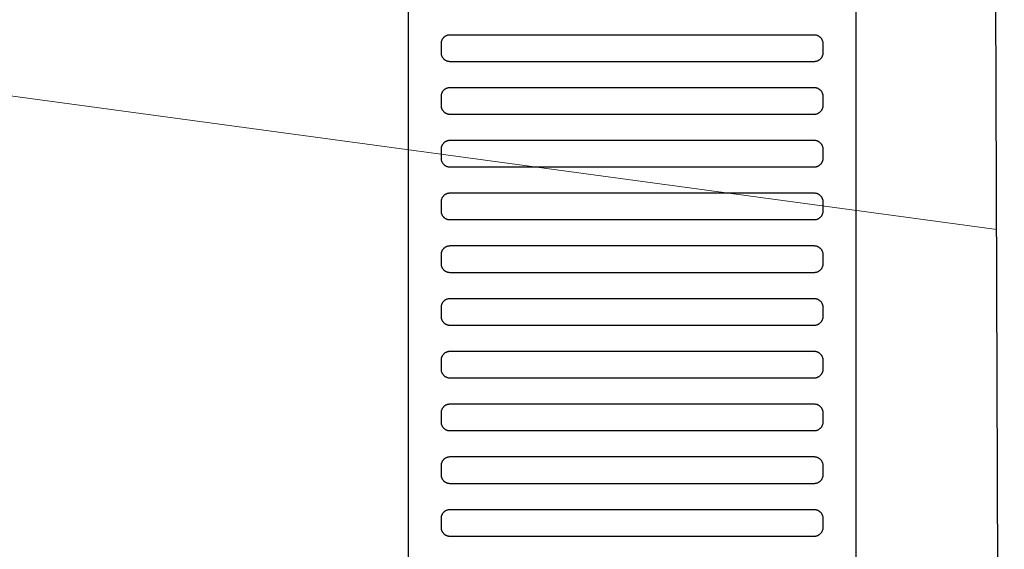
# Model space of a CAD drawing. Header units: millimetres. Extents: x -32221 to 212500, y 31663 to 93766.
# Tile 253 of 256: x 89884 to 90108, y 60002 to 60122. Entities that reach past the tile are written whole.
import ezdxf

# ---------------------------------------------------------------- set-up
doc = ezdxf.new("R2010")
doc.units = ezdxf.units.MM
doc.layers.add('kasetony', color=251, linetype='Continuous', lineweight=5)
doc.layers.add('Sciany', color=251, linetype='Continuous')
doc.layers.add('Wyposazenie', color=251, linetype='Continuous')

msp = doc.modelspace()

# ---------------------------------------------------------------- linework, layer by layer
at = {"layer": 'kasetony', "color": 251, "true_color": 0x636466}
for p, q in [((89080.013, 60213.201), (90106.219, 60074.366)), ((90106.219, 60074.366), (89080.013, 60213.201)), ((90106.219, 60074.366), (89080.013, 60213.201))]:
    msp.add_line(p, q, dxfattribs=at)
at = {"layer": 'Sciany', "color": 251, "true_color": 0x636466}
msp.add_line((90100.937, 61702.056), (90107.889, 59494.939), dxfattribs=at)
at = {"layer": 'Wyposazenie', "color": 251, "true_color": 0x636466}
for points in [[(90074.156, 59922.631), (90074.156, 61437.591), (89972.156, 61437.591), (89972.156, 59922.631)], [(90064.656, 60112.591), (90064.759, 60112.593), (90064.86, 60112.601), (90064.96, 60112.614), (90065.059, 60112.632), (90065.155, 60112.654), (90065.25, 60112.681), (90065.343, 60112.712), (90065.434, 60112.748), (90065.523, 60112.788), (90065.609, 60112.832), (90065.693, 60112.881), (90065.774, 60112.933), (90065.852, 60112.988), (90065.928, 60113.048), (90066, 60113.111), (90066.07, 60113.177), (90066.136, 60113.246), (90066.199, 60113.319), (90066.258, 60113.395), (90066.314, 60113.473), (90066.366, 60113.554), (90066.414, 60113.638), (90066.458, 60113.724), (90066.499, 60113.813), (90066.534, 60113.904), (90066.566, 60113.996), (90066.593, 60114.091), (90066.615, 60114.188), (90066.633, 60114.287), (90066.646, 60114.387), (90066.653, 60114.488), (90066.656, 60114.591), (90066.656, 60116.591), (90066.653, 60116.694), (90066.646, 60116.795), (90066.633, 60116.895), (90066.615, 60116.994), (90066.593, 60117.09), (90066.566, 60117.185), (90066.534, 60117.278), (90066.499, 60117.369), (90066.458, 60117.457), (90066.414, 60117.544), (90066.366, 60117.627), (90066.314, 60117.709), (90066.258, 60117.787), (90066.199, 60117.863), (90066.136, 60117.935), (90066.07, 60118.005), (90066, 60118.071), (90065.928, 60118.134), (90065.852, 60118.193), (90065.774, 60118.249), (90065.693, 60118.301), (90065.609, 60118.349), (90065.523, 60118.393), (90065.434, 60118.434), (90065.343, 60118.469), (90065.25, 60118.501), (90065.155, 60118.528), (90065.059, 60118.55), (90064.96, 60118.568), (90064.86, 60118.581), (90064.759, 60118.588), (90064.656, 60118.591), (89981.656, 60118.591), (89981.553, 60118.588), (89981.452, 60118.581), (89981.352, 60118.568), (89981.253, 60118.55), (89981.156, 60118.528), (89981.062, 60118.501), (89980.969, 60118.469), (89980.878, 60118.434), (89980.789, 60118.393), (89980.703, 60118.349), (89980.619, 60118.301), (89980.538, 60118.249), (89980.46, 60118.193), (89980.384, 60118.134), (89980.312, 60118.071), (89980.242, 60118.005), (89980.176, 60117.935), (89980.113, 60117.863), (89980.054, 60117.787), (89979.998, 60117.709), (89979.946, 60117.627), (89979.897, 60117.544), (89979.853, 60117.458), (89979.813, 60117.369), (89979.777, 60117.278), (89979.746, 60117.185), (89979.719, 60117.09), (89979.697, 60116.994), (89979.679, 60116.895), (89979.666, 60116.795), (89979.658, 60116.694), (89979.656, 60116.591), (89979.656, 60114.591), (89979.658, 60114.488), (89979.666, 60114.387), (89979.679, 60114.287), (89979.697, 60114.188), (89979.719, 60114.091), (89979.746, 60113.996), (89979.777, 60113.904), (89979.813, 60113.813), (89979.853, 60113.724), (89979.897, 60113.638), (89979.946, 60113.554), (89979.998, 60113.473), (89980.054, 60113.395), (89980.113, 60113.319), (89980.176, 60113.246), (89980.242, 60113.177), (89980.312, 60113.111), (89980.384, 60113.048), (89980.46, 60112.988), (89980.538, 60112.933), (89980.619, 60112.881), (89980.703, 60112.832), (89980.789, 60112.788), (89980.878, 60112.748), (89980.969, 60112.712), (89981.062, 60112.681), (89981.156, 60112.654), (89981.253, 60112.632), (89981.352, 60112.614), (89981.452, 60112.601), (89981.553, 60112.593), (89981.656, 60112.591)], [(90064.656, 60100.591), (90064.759, 60100.593), (90064.86, 60100.601), (90064.96, 60100.614), (90065.059, 60100.632), (90065.155, 60100.654), (90065.25, 60100.681), (90065.343, 60100.712), (90065.434, 60100.748), (90065.523, 60100.788), (90065.609, 60100.832), (90065.693, 60100.881), (90065.774, 60100.933), (90065.852, 60100.988), (90065.928, 60101.048), (90066, 60101.111), (90066.07, 60101.177), (90066.136, 60101.246), (90066.199, 60101.319), (90066.258, 60101.395), (90066.314, 60101.473), (90066.366, 60101.554), (90066.414, 60101.638), (90066.458, 60101.724), (90066.499, 60101.813), (90066.534, 60101.904), (90066.566, 60101.996), (90066.593, 60102.091), (90066.615, 60102.188), (90066.633, 60102.287), (90066.646, 60102.387), (90066.653, 60102.488), (90066.656, 60102.591), (90066.656, 60104.591), (90066.653, 60104.694), (90066.646, 60104.795), (90066.633, 60104.895), (90066.615, 60104.994), (90066.593, 60105.09), (90066.566, 60105.185), (90066.534, 60105.278), (90066.499, 60105.369), (90066.458, 60105.457), (90066.414, 60105.544), (90066.366, 60105.627), (90066.314, 60105.709), (90066.258, 60105.787), (90066.199, 60105.863), (90066.136, 60105.935), (90066.07, 60106.005), (90066, 60106.071), (90065.928, 60106.134), (90065.852, 60106.193), (90065.774, 60106.249), (90065.693, 60106.301), (90065.609, 60106.349), (90065.523, 60106.393), (90065.434, 60106.434), (90065.343, 60106.469), (90065.25, 60106.501), (90065.155, 60106.528), (90065.059, 60106.55), (90064.96, 60106.568), (90064.86, 60106.581), (90064.759, 60106.588), (90064.656, 60106.591), (89981.656, 60106.591), (89981.553, 60106.588), (89981.452, 60106.581), (89981.352, 60106.568), (89981.253, 60106.55), (89981.156, 60106.528), (89981.062, 60106.501), (89980.969, 60106.469), (89980.878, 60106.434), (89980.789, 60106.393), (89980.703, 60106.349), (89980.619, 60106.301), (89980.538, 60106.249), (89980.46, 60106.193), (89980.384, 60106.134), (89980.312, 60106.071), (89980.242, 60106.005), (89980.176, 60105.935), (89980.113, 60105.863), (89980.054, 60105.787), (89979.998, 60105.709), (89979.946, 60105.627), (89979.897, 60105.544), (89979.853, 60105.458), (89979.813, 60105.369), (89979.777, 60105.278), (89979.746, 60105.185), (89979.719, 60105.09), (89979.697, 60104.994), (89979.679, 60104.895), (89979.666, 60104.795), (89979.658, 60104.694), (89979.656, 60104.591), (89979.656, 60102.591), (89979.658, 60102.488), (89979.666, 60102.387), (89979.679, 60102.287), (89979.697, 60102.188), (89979.719, 60102.091), (89979.746, 60101.996), (89979.777, 60101.904), (89979.813, 60101.813), (89979.853, 60101.724), (89979.897, 60101.638), (89979.946, 60101.554), (89979.998, 60101.473), (89980.054, 60101.395), (89980.113, 60101.319), (89980.176, 60101.246), (89980.242, 60101.177), (89980.312, 60101.111), (89980.384, 60101.048), (89980.46, 60100.988), (89980.538, 60100.933), (89980.619, 60100.881), (89980.703, 60100.832), (89980.789, 60100.788), (89980.878, 60100.748), (89980.969, 60100.712), (89981.062, 60100.681), (89981.156, 60100.654), (89981.253, 60100.632), (89981.352, 60100.614), (89981.452, 60100.601), (89981.553, 60100.593), (89981.656, 60100.591)], [(90064.656, 60088.591), (90064.759, 60088.593), (90064.86, 60088.601), (90064.96, 60088.614), (90065.059, 60088.632), (90065.155, 60088.654), (90065.25, 60088.681), (90065.343, 60088.712), (90065.434, 60088.748), (90065.523, 60088.788), (90065.609, 60088.832), (90065.693, 60088.881), (90065.774, 60088.933), (90065.852, 60088.988), (90065.928, 60089.048), (90066, 60089.111), (90066.07, 60089.177), (90066.136, 60089.246), (90066.199, 60089.319), (90066.258, 60089.395), (90066.314, 60089.473), (90066.366, 60089.554), (90066.414, 60089.638), (90066.458, 60089.724), (90066.499, 60089.813), (90066.534, 60089.904), (90066.566, 60089.996), (90066.593, 60090.091), (90066.615, 60090.188), (90066.633, 60090.287), (90066.646, 60090.387), (90066.653, 60090.488), (90066.656, 60090.591), (90066.656, 60092.591), (90066.653, 60092.694), (90066.646, 60092.795), (90066.633, 60092.895), (90066.615, 60092.994), (90066.593, 60093.09), (90066.566, 60093.185), (90066.534, 60093.278), (90066.499, 60093.369), (90066.458, 60093.457), (90066.414, 60093.544), (90066.366, 60093.627), (90066.314, 60093.709), (90066.258, 60093.787), (90066.199, 60093.863), (90066.136, 60093.935), (90066.07, 60094.005), (90066, 60094.071), (90065.928, 60094.134), (90065.852, 60094.193), (90065.774, 60094.249), (90065.693, 60094.301), (90065.609, 60094.349), (90065.523, 60094.393), (90065.434, 60094.434), (90065.343, 60094.469), (90065.25, 60094.501), (90065.155, 60094.528), (90065.059, 60094.55), (90064.96, 60094.568), (90064.86, 60094.581), (90064.759, 60094.588), (90064.656, 60094.591), (89981.656, 60094.591), (89981.553, 60094.588), (89981.452, 60094.581), (89981.352, 60094.568), (89981.253, 60094.55), (89981.156, 60094.528), (89981.062, 60094.501), (89980.969, 60094.469), (89980.878, 60094.434), (89980.789, 60094.393), (89980.703, 60094.349), (89980.619, 60094.301), (89980.538, 60094.249), (89980.46, 60094.193), (89980.384, 60094.134), (89980.312, 60094.071), (89980.242, 60094.005), (89980.176, 60093.935), (89980.113, 60093.863), (89980.054, 60093.787), (89979.998, 60093.709), (89979.946, 60093.627), (89979.897, 60093.544), (89979.853, 60093.458), (89979.813, 60093.369), (89979.777, 60093.278), (89979.746, 60093.185), (89979.719, 60093.09), (89979.697, 60092.994), (89979.679, 60092.895), (89979.666, 60092.795), (89979.658, 60092.694), (89979.656, 60092.591), (89979.656, 60090.591), (89979.658, 60090.488), (89979.666, 60090.387), (89979.679, 60090.287), (89979.697, 60090.188), (89979.719, 60090.091), (89979.746, 60089.996), (89979.777, 60089.904), (89979.813, 60089.813), (89979.853, 60089.724), (89979.897, 60089.638), (89979.946, 60089.554), (89979.998, 60089.473), (89980.054, 60089.395), (89980.113, 60089.319), (89980.176, 60089.246), (89980.242, 60089.177), (89980.312, 60089.111), (89980.384, 60089.048), (89980.46, 60088.988), (89980.538, 60088.933), (89980.619, 60088.881), (89980.703, 60088.832), (89980.789, 60088.788), (89980.878, 60088.748), (89980.969, 60088.712), (89981.062, 60088.681), (89981.156, 60088.654), (89981.253, 60088.632), (89981.352, 60088.614), (89981.452, 60088.601), (89981.553, 60088.593), (89981.656, 60088.591)], [(90064.656, 60076.591), (90064.759, 60076.593), (90064.86, 60076.601), (90064.96, 60076.614), (90065.059, 60076.632), (90065.155, 60076.654), (90065.25, 60076.681), (90065.343, 60076.712), (90065.434, 60076.748), (90065.523, 60076.788), (90065.609, 60076.832), (90065.693, 60076.881), (90065.774, 60076.933), (90065.852, 60076.988), (90065.928, 60077.048), (90066, 60077.111), (90066.07, 60077.177), (90066.136, 60077.246), (90066.199, 60077.319), (90066.258, 60077.395), (90066.314, 60077.473), (90066.366, 60077.554), (90066.414, 60077.638), (90066.458, 60077.724), (90066.499, 60077.813), (90066.534, 60077.904), (90066.566, 60077.996), (90066.593, 60078.091), (90066.615, 60078.188), (90066.633, 60078.287), (90066.646, 60078.387), (90066.653, 60078.488), (90066.656, 60078.591), (90066.656, 60080.591), (90066.653, 60080.694), (90066.646, 60080.795), (90066.633, 60080.895), (90066.615, 60080.994), (90066.593, 60081.09), (90066.566, 60081.185), (90066.534, 60081.278), (90066.499, 60081.369), (90066.458, 60081.457), (90066.414, 60081.544), (90066.366, 60081.627), (90066.314, 60081.709), (90066.258, 60081.787), (90066.199, 60081.863), (90066.136, 60081.935), (90066.07, 60082.005), (90066, 60082.071), (90065.928, 60082.134), (90065.852, 60082.193), (90065.774, 60082.249), (90065.693, 60082.301), (90065.609, 60082.349), (90065.523, 60082.393), (90065.434, 60082.434), (90065.343, 60082.469), (90065.25, 60082.501), (90065.155, 60082.528), (90065.059, 60082.55), (90064.96, 60082.568), (90064.86, 60082.581), (90064.759, 60082.588), (90064.656, 60082.591), (89981.656, 60082.591), (89981.553, 60082.588), (89981.452, 60082.581), (89981.352, 60082.568), (89981.253, 60082.55), (89981.156, 60082.528), (89981.062, 60082.501), (89980.969, 60082.469), (89980.878, 60082.434), (89980.789, 60082.393), (89980.703, 60082.349), (89980.619, 60082.301), (89980.538, 60082.249), (89980.46, 60082.193), (89980.384, 60082.134), (89980.312, 60082.071), (89980.242, 60082.005), (89980.176, 60081.935), (89980.113, 60081.863), (89980.054, 60081.787), (89979.998, 60081.709), (89979.946, 60081.627), (89979.897, 60081.544), (89979.853, 60081.458), (89979.813, 60081.369), (89979.777, 60081.278), (89979.746, 60081.185), (89979.719, 60081.09), (89979.697, 60080.994), (89979.679, 60080.895), (89979.666, 60080.795), (89979.658, 60080.694), (89979.656, 60080.591), (89979.656, 60078.591), (89979.658, 60078.488), (89979.666, 60078.387), (89979.679, 60078.287), (89979.697, 60078.188), (89979.719, 60078.091), (89979.746, 60077.996), (89979.777, 60077.904), (89979.813, 60077.813), (89979.853, 60077.724), (89979.897, 60077.638), (89979.946, 60077.554), (89979.998, 60077.473), (89980.054, 60077.395), (89980.113, 60077.319), (89980.176, 60077.246), (89980.242, 60077.177), (89980.312, 60077.111), (89980.384, 60077.048), (89980.46, 60076.988), (89980.538, 60076.933), (89980.619, 60076.881), (89980.703, 60076.832), (89980.789, 60076.788), (89980.878, 60076.748), (89980.969, 60076.712), (89981.062, 60076.681), (89981.156, 60076.654), (89981.253, 60076.632), (89981.352, 60076.614), (89981.452, 60076.601), (89981.553, 60076.593), (89981.656, 60076.591)], [(90064.656, 60064.591), (90064.759, 60064.593), (90064.86, 60064.601), (90064.96, 60064.614), (90065.059, 60064.632), (90065.155, 60064.654), (90065.25, 60064.681), (90065.343, 60064.712), (90065.434, 60064.748), (90065.523, 60064.788), (90065.609, 60064.832), (90065.693, 60064.881), (90065.774, 60064.933), (90065.852, 60064.988), (90065.928, 60065.048), (90066, 60065.111), (90066.07, 60065.177), (90066.136, 60065.246), (90066.199, 60065.319), (90066.258, 60065.395), (90066.314, 60065.473), (90066.366, 60065.554), (90066.414, 60065.638), (90066.458, 60065.724), (90066.499, 60065.813), (90066.534, 60065.904), (90066.566, 60065.996), (90066.593, 60066.091), (90066.615, 60066.188), (90066.633, 60066.287), (90066.646, 60066.387), (90066.653, 60066.488), (90066.656, 60066.591), (90066.656, 60068.591), (90066.653, 60068.694), (90066.646, 60068.795), (90066.633, 60068.895), (90066.615, 60068.994), (90066.593, 60069.09), (90066.566, 60069.185), (90066.534, 60069.278), (90066.499, 60069.369), (90066.458, 60069.457), (90066.414, 60069.544), (90066.366, 60069.627), (90066.314, 60069.709), (90066.258, 60069.787), (90066.199, 60069.863), (90066.136, 60069.935), (90066.07, 60070.005), (90066, 60070.071), (90065.928, 60070.134), (90065.852, 60070.193), (90065.774, 60070.249), (90065.693, 60070.301), (90065.609, 60070.349), (90065.523, 60070.393), (90065.434, 60070.434), (90065.343, 60070.469), (90065.25, 60070.501), (90065.155, 60070.528), (90065.059, 60070.55), (90064.96, 60070.568), (90064.86, 60070.581), (90064.759, 60070.588), (90064.656, 60070.591), (89981.656, 60070.591), (89981.553, 60070.588), (89981.452, 60070.581), (89981.352, 60070.568), (89981.253, 60070.55), (89981.156, 60070.528), (89981.062, 60070.501), (89980.969, 60070.469), (89980.878, 60070.434), (89980.789, 60070.393), (89980.703, 60070.349), (89980.619, 60070.301), (89980.538, 60070.249), (89980.46, 60070.193), (89980.384, 60070.134), (89980.312, 60070.071), (89980.242, 60070.005), (89980.176, 60069.935), (89980.113, 60069.863), (89980.054, 60069.787), (89979.998, 60069.709), (89979.946, 60069.627), (89979.897, 60069.544), (89979.853, 60069.458), (89979.813, 60069.369), (89979.777, 60069.278), (89979.746, 60069.185), (89979.719, 60069.09), (89979.697, 60068.994), (89979.679, 60068.895), (89979.666, 60068.795), (89979.658, 60068.694), (89979.656, 60068.591), (89979.656, 60066.591), (89979.658, 60066.488), (89979.666, 60066.387), (89979.679, 60066.287), (89979.697, 60066.188), (89979.719, 60066.091), (89979.746, 60065.996), (89979.777, 60065.904), (89979.813, 60065.813), (89979.853, 60065.724), (89979.897, 60065.638), (89979.946, 60065.554), (89979.998, 60065.473), (89980.054, 60065.395), (89980.113, 60065.319), (89980.176, 60065.246), (89980.242, 60065.177), (89980.312, 60065.111), (89980.384, 60065.048), (89980.46, 60064.988), (89980.538, 60064.933), (89980.619, 60064.881), (89980.703, 60064.832), (89980.789, 60064.788), (89980.878, 60064.748), (89980.969, 60064.712), (89981.062, 60064.681), (89981.156, 60064.654), (89981.253, 60064.632), (89981.352, 60064.614), (89981.452, 60064.601), (89981.553, 60064.593), (89981.656, 60064.591)], [(90064.656, 60052.591), (90064.759, 60052.593), (90064.86, 60052.601), (90064.96, 60052.614), (90065.059, 60052.632), (90065.155, 60052.654), (90065.25, 60052.681), (90065.343, 60052.712), (90065.434, 60052.748), (90065.523, 60052.788), (90065.609, 60052.832), (90065.693, 60052.881), (90065.774, 60052.933), (90065.852, 60052.988), (90065.928, 60053.048), (90066, 60053.111), (90066.07, 60053.177), (90066.136, 60053.246), (90066.199, 60053.319), (90066.258, 60053.395), (90066.314, 60053.473), (90066.366, 60053.554), (90066.414, 60053.638), (90066.458, 60053.724), (90066.499, 60053.813), (90066.534, 60053.904), (90066.566, 60053.996), (90066.593, 60054.091), (90066.615, 60054.188), (90066.633, 60054.287), (90066.646, 60054.387), (90066.653, 60054.488), (90066.656, 60054.591), (90066.656, 60056.591), (90066.653, 60056.694), (90066.646, 60056.795), (90066.633, 60056.895), (90066.615, 60056.994), (90066.593, 60057.09), (90066.566, 60057.185), (90066.534, 60057.278), (90066.499, 60057.369), (90066.458, 60057.457), (90066.414, 60057.544), (90066.366, 60057.627), (90066.314, 60057.709), (90066.258, 60057.787), (90066.199, 60057.863), (90066.136, 60057.935), (90066.07, 60058.005), (90066, 60058.071), (90065.928, 60058.134), (90065.852, 60058.193), (90065.774, 60058.249), (90065.693, 60058.301), (90065.609, 60058.349), (90065.523, 60058.393), (90065.434, 60058.434), (90065.343, 60058.469), (90065.25, 60058.501), (90065.155, 60058.528), (90065.059, 60058.55), (90064.96, 60058.568), (90064.86, 60058.581), (90064.759, 60058.588), (90064.656, 60058.591), (89981.656, 60058.591), (89981.553, 60058.588), (89981.452, 60058.581), (89981.352, 60058.568), (89981.253, 60058.55), (89981.156, 60058.528), (89981.062, 60058.501), (89980.969, 60058.469), (89980.878, 60058.434), (89980.789, 60058.393), (89980.703, 60058.349), (89980.619, 60058.301), (89980.538, 60058.249), (89980.46, 60058.193), (89980.384, 60058.134), (89980.312, 60058.071), (89980.242, 60058.005), (89980.176, 60057.935), (89980.113, 60057.863), (89980.054, 60057.787), (89979.998, 60057.709), (89979.946, 60057.627), (89979.897, 60057.544), (89979.853, 60057.458), (89979.813, 60057.369), (89979.777, 60057.278), (89979.746, 60057.185), (89979.719, 60057.09), (89979.697, 60056.994), (89979.679, 60056.895), (89979.666, 60056.795), (89979.658, 60056.694), (89979.656, 60056.591), (89979.656, 60054.591), (89979.658, 60054.488), (89979.666, 60054.387), (89979.679, 60054.287), (89979.697, 60054.188), (89979.719, 60054.091), (89979.746, 60053.996), (89979.777, 60053.904), (89979.813, 60053.813), (89979.853, 60053.724), (89979.897, 60053.638), (89979.946, 60053.554), (89979.998, 60053.473), (89980.054, 60053.395), (89980.113, 60053.319), (89980.176, 60053.246), (89980.242, 60053.177), (89980.312, 60053.111), (89980.384, 60053.048), (89980.46, 60052.988), (89980.538, 60052.933), (89980.619, 60052.881), (89980.703, 60052.832), (89980.789, 60052.788), (89980.878, 60052.748), (89980.969, 60052.712), (89981.062, 60052.681), (89981.156, 60052.654), (89981.253, 60052.632), (89981.352, 60052.614), (89981.452, 60052.601), (89981.553, 60052.593), (89981.656, 60052.591)], [(90064.656, 60040.591), (90064.759, 60040.593), (90064.86, 60040.601), (90064.96, 60040.614), (90065.059, 60040.632), (90065.155, 60040.654), (90065.25, 60040.681), (90065.343, 60040.712), (90065.434, 60040.748), (90065.523, 60040.788), (90065.609, 60040.832), (90065.693, 60040.881), (90065.774, 60040.933), (90065.852, 60040.989), (90065.928, 60041.048), (90066, 60041.111), (90066.07, 60041.177), (90066.136, 60041.246), (90066.199, 60041.319), (90066.258, 60041.395), (90066.314, 60041.473), (90066.366, 60041.554), (90066.414, 60041.638), (90066.458, 60041.724), (90066.499, 60041.813), (90066.534, 60041.904), (90066.566, 60041.996), (90066.593, 60042.091), (90066.615, 60042.188), (90066.633, 60042.287), (90066.646, 60042.387), (90066.653, 60042.488), (90066.656, 60042.591), (90066.656, 60044.591), (90066.653, 60044.694), (90066.646, 60044.795), (90066.633, 60044.895), (90066.615, 60044.994), (90066.593, 60045.09), (90066.566, 60045.185), (90066.534, 60045.278), (90066.499, 60045.369), (90066.458, 60045.457), (90066.414, 60045.544), (90066.366, 60045.627), (90066.314, 60045.709), (90066.258, 60045.787), (90066.199, 60045.863), (90066.136, 60045.935), (90066.07, 60046.005), (90066, 60046.071), (90065.928, 60046.134), (90065.852, 60046.193), (90065.774, 60046.249), (90065.693, 60046.301), (90065.609, 60046.349), (90065.523, 60046.393), (90065.434, 60046.434), (90065.343, 60046.469), (90065.25, 60046.501), (90065.155, 60046.528), (90065.059, 60046.55), (90064.96, 60046.568), (90064.86, 60046.581), (90064.759, 60046.588), (90064.656, 60046.591), (89981.656, 60046.591), (89981.553, 60046.588), (89981.452, 60046.581), (89981.352, 60046.568), (89981.253, 60046.55), (89981.156, 60046.528), (89981.062, 60046.501), (89980.969, 60046.469), (89980.878, 60046.434), (89980.789, 60046.393), (89980.703, 60046.349), (89980.619, 60046.301), (89980.538, 60046.249), (89980.46, 60046.193), (89980.384, 60046.134), (89980.312, 60046.071), (89980.242, 60046.005), (89980.176, 60045.935), (89980.113, 60045.863), (89980.054, 60045.787), (89979.998, 60045.709), (89979.946, 60045.627), (89979.897, 60045.544), (89979.853, 60045.457), (89979.813, 60045.369), (89979.777, 60045.278), (89979.746, 60045.185), (89979.719, 60045.09), (89979.697, 60044.994), (89979.679, 60044.895), (89979.666, 60044.795), (89979.658, 60044.694), (89979.656, 60044.591), (89979.656, 60042.591), (89979.658, 60042.488), (89979.666, 60042.387), (89979.679, 60042.287), (89979.697, 60042.188), (89979.719, 60042.091), (89979.746, 60041.996), (89979.777, 60041.904), (89979.813, 60041.813), (89979.853, 60041.724), (89979.897, 60041.638), (89979.946, 60041.554), (89979.998, 60041.473), (89980.054, 60041.395), (89980.113, 60041.319), (89980.176, 60041.246), (89980.242, 60041.177), (89980.312, 60041.111), (89980.384, 60041.048), (89980.46, 60040.988), (89980.538, 60040.933), (89980.619, 60040.881), (89980.703, 60040.832), (89980.789, 60040.788), (89980.878, 60040.748), (89980.969, 60040.712), (89981.062, 60040.681), (89981.156, 60040.654), (89981.253, 60040.632), (89981.352, 60040.614), (89981.452, 60040.601), (89981.553, 60040.593), (89981.656, 60040.591)], [(90064.656, 60028.591), (90064.759, 60028.593), (90064.86, 60028.601), (90064.96, 60028.614), (90065.059, 60028.632), (90065.155, 60028.654), (90065.25, 60028.681), (90065.343, 60028.712), (90065.434, 60028.748), (90065.523, 60028.788), (90065.609, 60028.832), (90065.693, 60028.881), (90065.774, 60028.933), (90065.852, 60028.988), (90065.928, 60029.048), (90066, 60029.111), (90066.07, 60029.177), (90066.136, 60029.246), (90066.199, 60029.319), (90066.258, 60029.395), (90066.314, 60029.473), (90066.366, 60029.554), (90066.414, 60029.638), (90066.458, 60029.724), (90066.499, 60029.813), (90066.534, 60029.904), (90066.566, 60029.996), (90066.593, 60030.091), (90066.615, 60030.188), (90066.633, 60030.287), (90066.646, 60030.387), (90066.653, 60030.488), (90066.656, 60030.591), (90066.656, 60032.591), (90066.653, 60032.694), (90066.646, 60032.795), (90066.633, 60032.895), (90066.615, 60032.994), (90066.593, 60033.09), (90066.566, 60033.185), (90066.534, 60033.278), (90066.499, 60033.369), (90066.458, 60033.457), (90066.414, 60033.544), (90066.366, 60033.627), (90066.314, 60033.709), (90066.258, 60033.787), (90066.199, 60033.863), (90066.136, 60033.935), (90066.07, 60034.005), (90066, 60034.071), (90065.928, 60034.134), (90065.852, 60034.193), (90065.774, 60034.249), (90065.693, 60034.301), (90065.609, 60034.349), (90065.523, 60034.393), (90065.434, 60034.434), (90065.343, 60034.469), (90065.25, 60034.501), (90065.155, 60034.528), (90065.059, 60034.55), (90064.96, 60034.568), (90064.86, 60034.581), (90064.759, 60034.588), (90064.656, 60034.591), (89981.656, 60034.591), (89981.553, 60034.588), (89981.452, 60034.581), (89981.352, 60034.568), (89981.253, 60034.55), (89981.156, 60034.528), (89981.062, 60034.501), (89980.969, 60034.469), (89980.878, 60034.434), (89980.789, 60034.393), (89980.703, 60034.349), (89980.619, 60034.301), (89980.538, 60034.249), (89980.46, 60034.193), (89980.384, 60034.134), (89980.312, 60034.071), (89980.242, 60034.005), (89980.176, 60033.935), (89980.113, 60033.863), (89980.054, 60033.787), (89979.998, 60033.709), (89979.946, 60033.627), (89979.897, 60033.544), (89979.853, 60033.457), (89979.813, 60033.369), (89979.777, 60033.278), (89979.746, 60033.185), (89979.719, 60033.09), (89979.697, 60032.994), (89979.679, 60032.895), (89979.666, 60032.795), (89979.658, 60032.694), (89979.656, 60032.591), (89979.656, 60030.591), (89979.658, 60030.488), (89979.666, 60030.387), (89979.679, 60030.287), (89979.697, 60030.188), (89979.719, 60030.091), (89979.746, 60029.996), (89979.777, 60029.904), (89979.813, 60029.813), (89979.853, 60029.724), (89979.897, 60029.638), (89979.946, 60029.554), (89979.998, 60029.473), (89980.054, 60029.395), (89980.113, 60029.319), (89980.176, 60029.246), (89980.242, 60029.177), (89980.312, 60029.111), (89980.384, 60029.048), (89980.46, 60028.988), (89980.538, 60028.933), (89980.619, 60028.881), (89980.703, 60028.832), (89980.789, 60028.788), (89980.878, 60028.748), (89980.969, 60028.712), (89981.062, 60028.681), (89981.156, 60028.654), (89981.253, 60028.632), (89981.352, 60028.614), (89981.452, 60028.601), (89981.553, 60028.593), (89981.656, 60028.591)], [(90064.656, 60016.591), (90064.759, 60016.593), (90064.86, 60016.601), (90064.96, 60016.614), (90065.059, 60016.632), (90065.155, 60016.654), (90065.25, 60016.681), (90065.343, 60016.712), (90065.434, 60016.748), (90065.523, 60016.788), (90065.609, 60016.832), (90065.693, 60016.881), (90065.774, 60016.933), (90065.852, 60016.988), (90065.928, 60017.048), (90066, 60017.111), (90066.07, 60017.177), (90066.136, 60017.246), (90066.199, 60017.319), (90066.258, 60017.395), (90066.314, 60017.473), (90066.366, 60017.554), (90066.414, 60017.638), (90066.458, 60017.724), (90066.499, 60017.813), (90066.534, 60017.904), (90066.566, 60017.996), (90066.593, 60018.091), (90066.615, 60018.188), (90066.633, 60018.287), (90066.646, 60018.387), (90066.653, 60018.488), (90066.656, 60018.591), (90066.656, 60020.591), (90066.653, 60020.694), (90066.646, 60020.795), (90066.633, 60020.895), (90066.615, 60020.994), (90066.593, 60021.09), (90066.566, 60021.185), (90066.534, 60021.278), (90066.499, 60021.369), (90066.458, 60021.457), (90066.414, 60021.544), (90066.366, 60021.627), (90066.314, 60021.709), (90066.258, 60021.787), (90066.199, 60021.863), (90066.136, 60021.935), (90066.07, 60022.005), (90066, 60022.071), (90065.928, 60022.134), (90065.852, 60022.193), (90065.774, 60022.249), (90065.693, 60022.301), (90065.609, 60022.349), (90065.523, 60022.393), (90065.434, 60022.434), (90065.343, 60022.469), (90065.25, 60022.501), (90065.155, 60022.528), (90065.059, 60022.55), (90064.96, 60022.568), (90064.86, 60022.581), (90064.759, 60022.588), (90064.656, 60022.591), (89981.656, 60022.591), (89981.553, 60022.588), (89981.452, 60022.581), (89981.352, 60022.568), (89981.253, 60022.55), (89981.156, 60022.528), (89981.062, 60022.501), (89980.969, 60022.469), (89980.878, 60022.434), (89980.789, 60022.393), (89980.703, 60022.349), (89980.619, 60022.301), (89980.538, 60022.249), (89980.46, 60022.193), (89980.384, 60022.134), (89980.312, 60022.071), (89980.242, 60022.005), (89980.176, 60021.935), (89980.113, 60021.863), (89980.054, 60021.787), (89979.998, 60021.709), (89979.946, 60021.627), (89979.897, 60021.544), (89979.853, 60021.457), (89979.813, 60021.369), (89979.777, 60021.278), (89979.746, 60021.185), (89979.719, 60021.09), (89979.697, 60020.994), (89979.679, 60020.895), (89979.666, 60020.795), (89979.658, 60020.694), (89979.656, 60020.591), (89979.656, 60018.591), (89979.658, 60018.488), (89979.666, 60018.387), (89979.679, 60018.287), (89979.697, 60018.188), (89979.719, 60018.091), (89979.746, 60017.996), (89979.777, 60017.904), (89979.813, 60017.813), (89979.853, 60017.724), (89979.897, 60017.638), (89979.946, 60017.554), (89979.998, 60017.473), (89980.054, 60017.395), (89980.113, 60017.319), (89980.176, 60017.246), (89980.242, 60017.177), (89980.312, 60017.111), (89980.384, 60017.048), (89980.46, 60016.988), (89980.538, 60016.933), (89980.619, 60016.881), (89980.703, 60016.832), (89980.789, 60016.788), (89980.878, 60016.748), (89980.969, 60016.712), (89981.062, 60016.681), (89981.156, 60016.654), (89981.253, 60016.632), (89981.352, 60016.614), (89981.452, 60016.601), (89981.553, 60016.593), (89981.656, 60016.591)], [(90064.656, 60004.591), (90064.759, 60004.593), (90064.86, 60004.601), (90064.96, 60004.614), (90065.059, 60004.632), (90065.155, 60004.654), (90065.25, 60004.681), (90065.343, 60004.712), (90065.434, 60004.748), (90065.523, 60004.788), (90065.609, 60004.832), (90065.693, 60004.881), (90065.774, 60004.933), (90065.852, 60004.988), (90065.928, 60005.048), (90066, 60005.111), (90066.07, 60005.177), (90066.136, 60005.246), (90066.199, 60005.319), (90066.258, 60005.395), (90066.314, 60005.473), (90066.366, 60005.554), (90066.414, 60005.638), (90066.458, 60005.724), (90066.499, 60005.813), (90066.534, 60005.904), (90066.566, 60005.996), (90066.593, 60006.091), (90066.615, 60006.188), (90066.633, 60006.287), (90066.646, 60006.387), (90066.653, 60006.488), (90066.656, 60006.591), (90066.656, 60008.591), (90066.653, 60008.694), (90066.646, 60008.795), (90066.633, 60008.895), (90066.615, 60008.994), (90066.593, 60009.09), (90066.566, 60009.185), (90066.534, 60009.278), (90066.499, 60009.369), (90066.458, 60009.457), (90066.414, 60009.544), (90066.366, 60009.627), (90066.314, 60009.709), (90066.258, 60009.787), (90066.199, 60009.863), (90066.136, 60009.935), (90066.07, 60010.005), (90066, 60010.071), (90065.928, 60010.134), (90065.852, 60010.193), (90065.774, 60010.249), (90065.693, 60010.301), (90065.609, 60010.349), (90065.523, 60010.393), (90065.434, 60010.434), (90065.343, 60010.469), (90065.25, 60010.501), (90065.155, 60010.528), (90065.059, 60010.55), (90064.96, 60010.568), (90064.86, 60010.581), (90064.759, 60010.588), (90064.656, 60010.591), (89981.656, 60010.591), (89981.553, 60010.588), (89981.452, 60010.581), (89981.352, 60010.568), (89981.253, 60010.55), (89981.156, 60010.528), (89981.062, 60010.501), (89980.969, 60010.469), (89980.878, 60010.434), (89980.789, 60010.393), (89980.703, 60010.349), (89980.619, 60010.301), (89980.538, 60010.249), (89980.46, 60010.193), (89980.384, 60010.134), (89980.312, 60010.071), (89980.242, 60010.005), (89980.176, 60009.935), (89980.113, 60009.863), (89980.054, 60009.787), (89979.998, 60009.709), (89979.946, 60009.627), (89979.897, 60009.544), (89979.853, 60009.457), (89979.813, 60009.369), (89979.777, 60009.278), (89979.746, 60009.185), (89979.719, 60009.09), (89979.697, 60008.994), (89979.679, 60008.895), (89979.666, 60008.795), (89979.658, 60008.694), (89979.656, 60008.591), (89979.656, 60006.591), (89979.658, 60006.488), (89979.666, 60006.387), (89979.679, 60006.287), (89979.697, 60006.188), (89979.719, 60006.091), (89979.746, 60005.996), (89979.777, 60005.904), (89979.813, 60005.813), (89979.853, 60005.724), (89979.897, 60005.638), (89979.946, 60005.554), (89979.998, 60005.473), (89980.054, 60005.395), (89980.113, 60005.319), (89980.176, 60005.246), (89980.242, 60005.177), (89980.312, 60005.111), (89980.384, 60005.048), (89980.46, 60004.988), (89980.538, 60004.933), (89980.619, 60004.881), (89980.703, 60004.832), (89980.789, 60004.788), (89980.878, 60004.748), (89980.969, 60004.712), (89981.062, 60004.681), (89981.156, 60004.654), (89981.253, 60004.632), (89981.352, 60004.614), (89981.452, 60004.601), (89981.553, 60004.593), (89981.656, 60004.591)]]:
    msp.add_lwpolyline(points, close=True, dxfattribs=at)

doc.saveas('drawing.dxf')
